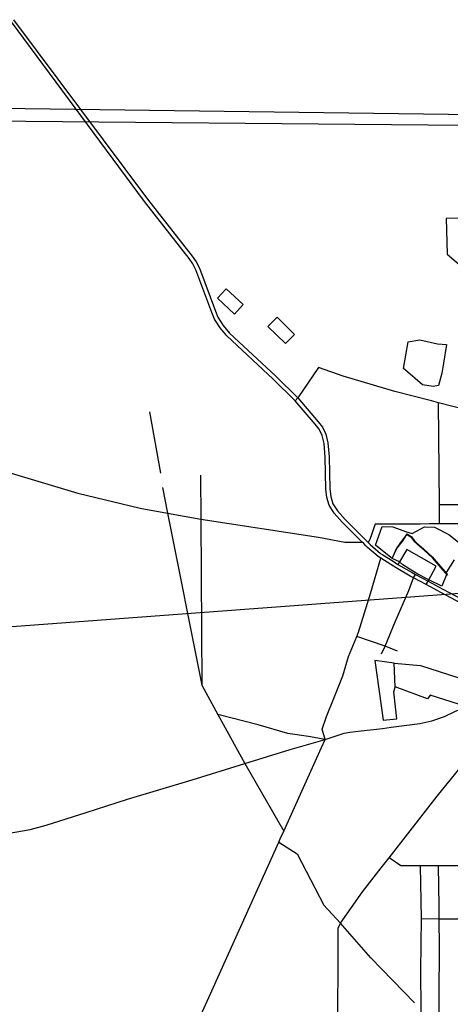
# Model space of a CAD drawing. Header units: millimetres. Extents: x 664923 to 767831, y 3118803 to 3207600.
# Tile 142 of 256: x 692367 to 693428, y 3165853 to 3168280. Entities that reach past the tile are written whole.
import ezdxf

# ---------------------------------------------------------------- set-up
doc = ezdxf.new("R2010")
doc.units = ezdxf.units.MM
for name, color, linetype in [('buildings', 5, 'Continuous'), ('railways', 4, 'Continuous'), ('roads_3', 3, 'Continuous'), ('water', 7, 'Continuous')]:
    doc.layers.add(name, color=color, linetype=linetype)

msp = doc.modelspace()

# ---------------------------------------------------------------- linework, layer by layer
at = {"layer": 'buildings'}
for points in [[(692875.53, 3167616.67), (692917.42, 3167578), (692895.46, 3167554.46), (692853.58, 3167593.14), (692875.53, 3167616.67)], [(693000.57, 3167546.63), (693043.95, 3167504.21), (693021.58, 3167481.57), (692978.2, 3167523.99), (693000.57, 3167546.63)], [(693262.48, 3166553.25), (693296.01, 3166556.42), (693288.62, 3166622.91), (693291.31, 3166635.42), (693289.3, 3166693.59), (693241.68, 3166700.65), (693262.48, 3166553.25)], [(693353.93, 3166687.88), (693468.97, 3166651.09), (693482.43, 3166646.79), (693447.59, 3166592.59), (693378.22, 3166615.19), (693371.3, 3166605.42), (693291.31, 3166635.42), (693289.3, 3166693.59), (693353.93, 3166687.88)]]:
    msp.add_lwpolyline(points, close=True, dxfattribs=at)
at = {"layer": 'railways'}
for points in [[(693284.61, 3166951.38), (693295.39, 3166974.63), (693303.74, 3166986.8), (693309.52, 3166993.85), (693321.15, 3167012.53), (693330.94, 3167005.91), (693339.42, 3166995.65), (693345.41, 3166989.74), (693361.33, 3166975.64), (693382.64, 3166956.16), (693419.13, 3166913.74), (693406.72, 3166883.17), (693376.18, 3166897.98), (693347.68, 3166912.77), (693326.47, 3166925.99), (693310.56, 3166936.16), (693302.5, 3166943.92), (693284.61, 3166951.38)], [(691123.32, 3166692.72), (694045.35, 3166910.55)]]:
    msp.add_lwpolyline(points, dxfattribs=at)
at = {"layer": 'roads_3'}
for points in [[(693467.17, 3166834.4), (693404.19, 3166867.93), (693367.96, 3166887.39), (693337.05, 3166903.99), (693328.65, 3166908.5), (693294.03, 3166929.11), (693281.36, 3166936.64), (693256.28, 3166952.44), (693249.68, 3166956.59), (693223.47, 3166979.22), (693219.43, 3166983.24), (693214.27, 3166988.38), (693210.76, 3166991.87), (693161.34, 3167041.07), (693141.47, 3167063.59), (693129.03, 3167082.85), (693123.48, 3167102.44), (693120.7, 3167123.11), (693119.11, 3167201.94), (693116.48, 3167235.56), (693111.9, 3167254.69), (693104.25, 3167270.51), (693094.19, 3167282.67), (693045.68, 3167340.76), (692990.94, 3167393.82), (692876.71, 3167500.68), (692860.26, 3167520.21), (692846.38, 3167542.02), (692839.9, 3167557.8), (692800.75, 3167663.76), (692792.93, 3167678.2), (692783.75, 3167691.17), (692673.9, 3167831.81), (692346.24, 3168274.54)], [(692351.26, 3168280.08), (692681.7, 3167837.72), (692791.63, 3167696.98), (692801.3, 3167683.35), (692809.72, 3167667.79), (692849.06, 3167561.33), (692855.13, 3167546.51), (692868.2, 3167525.97), (692883.86, 3167507.38), (692997.73, 3167400.87), (693052.08, 3167348.17), (693101.75, 3167288.89), (693112.57, 3167275.81), (693121.2, 3167257.97), (693126.2, 3167237.07), (693128.91, 3167202.41), (693130.49, 3167123.85), (693133.11, 3167104.42), (693138.08, 3167086.9), (693149.34, 3167069.48), (693168.51, 3167047.75), (693221.21, 3166995.28), (693225.32, 3166991.2), (693226.38, 3166990.14), (693230.16, 3166986.36), (693255.56, 3166964.44), (693261.52, 3166960.68), (693286.51, 3166944.95), (693298.64, 3166937.33), (693333.5, 3166916.98), (693341.7, 3166912.58), (693372.81, 3166896.23), (693408.84, 3166876.52), (693471.92, 3166842.95)], [(693617.71, 3168264.48), (693618.29, 3167945.05), (693618.06, 3167799.93), (693616.07, 3167793.64), (693608.76, 3167791.95), (693417.67, 3167789.83), (693419.63, 3167701.62), (693464.55, 3167664.62), (693493.66, 3167645.82), (693545.7, 3167612.2), (693557.48, 3167602.89), (693569.62, 3167593.29), (693594.59, 3167573.32), (693613.76, 3167557.99), (693631.76, 3167548.38), (693640.99, 3167543.69), (693665.62, 3167531.19), (693677.23, 3167527.21), (693690.86, 3167527.95)], [(691766.1, 3168069.2), (693913.21, 3168040.71), (694368.51, 3168048.27), (694967.49, 3168029.33), (695288.21, 3168021.84)], [(691750.5, 3168035.33), (693913.31, 3168015.93), (694368.31, 3168023.49), (694966.8, 3168004.57), (695287.61, 3167997.08)], [(691583.02, 3167497.06), (691628, 3167454.95), (691725.5, 3167396), (692091.93, 3167236.47), (692179.54, 3167205.55), (692271.19, 3167184.09), (692509.53, 3167112.84), (692663.36, 3167075.71), (692730.77, 3167063.44), (692812.78, 3167048.92), (693103.21, 3167004.66), (693167.43, 3166992.14), (693184.05, 3166992.04), (693210.76, 3166991.87)], [(693469.05, 3167317.14), (693398.87, 3167335.55), (693381.03, 3167340.22), (693290.92, 3167363.79), (693163.32, 3167401.35), (693103.15, 3167422.8), (693052.08, 3167348.17), (693045.68, 3167340.76)], [(693401.3, 3167036.89), (693400.9, 3167085.02), (693398.87, 3167335.55)], [(692686.74, 3167313.08), (692713.36, 3167162.13)], [(693400.9, 3167085.02), (693499.65, 3167084.83), (693500.27, 3167173.85), (693501.72, 3167276.97), (693501.82, 3167310.58)], [(692812.08, 3167157.5), (692812.78, 3167048.92), (692815.38, 3166639.71), (692855.04, 3166567.37), (692921.33, 3166446.51), (693017.1, 3166279.43)], [(692718.14, 3167126.71), (692730.77, 3167063.44), (692815.38, 3166639.71)], [(693448.48, 3167037.06), (693420.67, 3167036.95), (693401.3, 3167036.89), (693387.8, 3167036.84), (693376.57, 3167036.8), (693352.96, 3167036.71), (693325.69, 3167036.61), (693306.8, 3167036.54), (693276.35, 3167036.44), (693242.79, 3167036.32), (693239.26, 3167027.39), (693234.26, 3167012.69), (693229.24, 3166998.5), (693225.32, 3166991.2)], [(693119.01, 3166505.91), (693111.71, 3166531.39), (693122.76, 3166561.84), (693139.89, 3166604.94), (693163.07, 3166662.74), (693176.98, 3166709.95), (693196.88, 3166759.21), (693201.18, 3166769.86), (693231.09, 3166865.37), (693256.28, 3166952.44)], [(693367.96, 3166887.39), (693372.81, 3166896.23), (693392.81, 3166933.02), (693320.77, 3166974.11), (693302.5, 3166943.92), (693298.64, 3166937.33)], [(693258.38, 3166716.77), (693266.73, 3166735.44), (693291.71, 3166795.36), (693325.59, 3166872.92), (693337.05, 3166903.99), (693341.7, 3166912.58)], [(693297.63, 3166722.89), (693266.73, 3166735.44), (693196.88, 3166759.21)], [(692340.71, 3166274.6), (692392.21, 3166283.95), (692431.9, 3166294.31), (692530.63, 3166325.47), (692632.57, 3166358.7), (692791.21, 3166406.24), (692921.33, 3166446.51), (693032.79, 3166481.02), (693119.01, 3166505.91), (693141.25, 3166513.16), (693165.93, 3166521.25), (693180.12, 3166523.91), (693208.13, 3166527.22), (693260.1, 3166532.52), (693281.75, 3166535.87), (693352.2, 3166544.55), (693381.67, 3166551.54), (693412.89, 3166561.86), (693438.49, 3166574.27), (693454.71, 3166581.03)], [(693119.01, 3166505.91), (693078.43, 3166513.08), (693026.88, 3166520.59), (692954.13, 3166541.31), (692855.04, 3166567.37)], [(693157.18, 3166052.36), (693211.03, 3166129.67), (693257.49, 3166189.3), (693276.93, 3166214.16), (693395.22, 3166365.42), (693476.47, 3166465.95), (693482.61, 3166475.45), (693493.08, 3166508.48), (693500.51, 3166535.23), (693506.96, 3166548.13)], [(692320.66, 3165099.02), (692673.2, 3165585.77), (692757.05, 3165701.54), (693004.98, 3166252.51), (693008.62, 3166260.57), (693017.1, 3166279.43), (693109.81, 3166485.47), (693119.01, 3166505.91)], [(693004.98, 3166252.51), (693050.08, 3166223.75), (693115.99, 3166097.43), (693157.18, 3166052.36), (693150.03, 3166040.17), (693149.54, 3165746.42), (693149, 3165423.62), (692776.72, 3164915.72), (692784.8, 3164909.9), (692636.29, 3164631.58), (692192.57, 3164891.01)], [(693596.92, 3166193.87), (693445.57, 3166193.81), (693398.47, 3166193.78), (693353.62, 3166193.76), (693305.7, 3166193.75), (693276.93, 3166214.16)], [(693353.62, 3166193.76), (693355.4, 3166064.1), (693354.04, 3165936.13), (693355.12, 3165839.04), (693354.98, 3165745.72), (693356.51, 3165643.54), (693355.96, 3165574.89), (693354.78, 3165456.68), (693355.96, 3165321.21), (693354.97, 3165180.95)], [(693399.9, 3165575.09), (693398.94, 3165745.58), (693398.9, 3165777.63), (693399.71, 3165871.36), (693400.58, 3165993.28), (693400.33, 3166063.69), (693400.21, 3166094.81), (693398.47, 3166193.78)], [(693355.4, 3166064.1), (693400.33, 3166063.69), (693446, 3166063.4), (693597.91, 3166061.47)], [(693339.43, 3165855.89), (693231.6, 3165966.87), (693157.18, 3166052.36)]]:
    msp.add_lwpolyline(points, dxfattribs=at)
at = {"layer": 'water'}
msp.add_lwpolyline([(693385.6, 3167375.38), (693358.77, 3167380.26), (693322.89, 3167411.34), (693312.2, 3167420.09), (693323.76, 3167486.01), (693352.8, 3167490.92), (693395.92, 3167480.73), (693417.99, 3167479.01), (693411.13, 3167433.48), (693406.57, 3167408.61), (693398.21, 3167377.88), (693385.6, 3167375.38)], close=True, dxfattribs=at)
msp.add_lwpolyline([(693437.07, 3166948.27), (693417.47, 3166916.83), (693420.83, 3166910.46), (693384.35, 3166952.88), (693363.04, 3166972.36), (693347.11, 3166986.46), (693341.13, 3166992.37), (693332.64, 3167002.63), (693319.51, 3167010.62), (693302.98, 3166988.31), (693293.76, 3166975.33), (693284.58, 3166952.65), (693281.01, 3166954.24), (693242.87, 3166984.46), (693259.74, 3167031.01), (693285.59, 3167030.14), (693317.34, 3167018.06), (693317.34, 3167018.06), (693333.73, 3167013.43), (693363.92, 3167029.49), (693388.79, 3167028.9), (693424.24, 3167010.96), (693452.14, 3166988.98)], dxfattribs=at)

doc.saveas('drawing.dxf')
